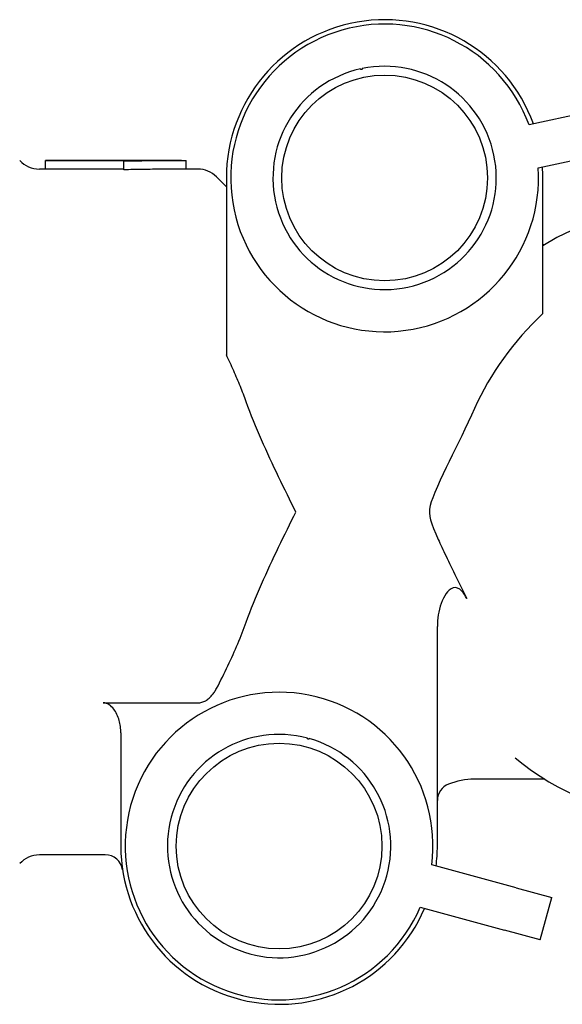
# Model space of a CAD drawing. Header units: millimetres. Extents: x -60 to 3536, y 30 to 464.
# Tile 9 of 22: x 141 to 172, y 403 to 459. Entities that reach past the tile are written whole.
import ezdxf

# ---------------------------------------------------------------- set-up
doc = ezdxf.new("R2010")
doc.units = ezdxf.units.MM
doc.layers.add('DETAIL', color=2, linetype='Continuous')

msp = doc.modelspace()

# ---------------------------------------------------------------- linework, layer by layer
at = {"layer": 'DETAIL'}
for p, q in [((175.076, 453.632), (170.219, 452.6)), ((170.739, 450.155), (175.595, 451.187)), ((142.727, 450.578), (142.727, 450.569)), ((150.462, 450.578), (142.727, 450.578)), ((142.727, 450.569), (147.172, 450.569)), ((142.727, 450.069), (142.727, 450.569)), ((147.172, 450.569), (147.172, 450.539)), ((147.172, 450.04), (147.172, 450.539)), ((150.727, 450.078), (150.727, 450.578)), ((142.727, 450.078), (142.374, 450.078)), ((147.172, 450.069), (142.727, 450.069)), ((151.387, 450.078), (150.462, 450.078)), ((153.008, 449.078), (152.447, 449.639)), ((153.008, 449.578), (153.008, 439.512)), ((171.008, 441.866), (171.008, 449.578)), ((171.118, 445.778), (171.008, 445.778)), ((165.008, 411.578), (165.008, 424.059)), ((146.008, 419.724), (151.387, 419.724)), ((147.008, 418.016), (147.008, 411.578)), ((171.118, 415.378), (167.108, 415.378)), ((146.121, 411.078), (142.374, 411.078)), ((169.482, 409.2), (164.692, 410.506)), ((169.482, 409.2), (171.508, 408.648)), ((170.851, 406.236), (171.508, 408.648)), ((164.035, 408.094), (168.824, 406.788)), ((170.851, 406.236), (168.824, 406.788))]:
    msp.add_line(p, q, dxfattribs=at)
at = {"layer": 'DETAIL', "flags": 128}
for points in [[(160.731, 455.798), (160.731, 455.793), (160.732, 455.787), (160.731, 455.781), (160.73, 455.775), (160.728, 455.77), (160.725, 455.764), (160.722, 455.759), (160.718, 455.754), (160.713, 455.749), (160.706, 455.745), (160.699, 455.741), (160.692, 455.739), (160.684, 455.738), (160.677, 455.738), (160.669, 455.74), (160.663, 455.742), (160.657, 455.745), (160.651, 455.748), (160.647, 455.752), (160.643, 455.757), (160.639, 455.762), (160.636, 455.767), (160.634, 455.772), (160.633, 455.777)], [(147.172, 450.539), (147.32, 450.543), (147.468, 450.546), (147.616, 450.549), (147.764, 450.552), (147.913, 450.555), (148.061, 450.558), (148.209, 450.56), (148.357, 450.562), (148.505, 450.564), (148.653, 450.566), (148.801, 450.568), (148.95, 450.57), (149.098, 450.571), (149.246, 450.573), (149.394, 450.574), (149.542, 450.575), (149.69, 450.576), (149.838, 450.577), (149.987, 450.577), (150.135, 450.578), (150.283, 450.578), (150.431, 450.578), (150.579, 450.578), (150.727, 450.578)], [(150.462, 450.078), (150.324, 450.078), (150.187, 450.078), (150.05, 450.078), (149.913, 450.077), (149.776, 450.076), (149.639, 450.076), (149.502, 450.075), (149.365, 450.074), (149.228, 450.073), (149.091, 450.072), (148.954, 450.07), (148.817, 450.069), (148.68, 450.067), (148.543, 450.065), (148.405, 450.063), (148.268, 450.061), (148.131, 450.059), (147.994, 450.057), (147.857, 450.055), (147.72, 450.052), (147.583, 450.049), (147.446, 450.046), (147.309, 450.044), (147.172, 450.04)], [(177.982, 447.778), (177.066, 447.745), (176.155, 447.644), (175.252, 447.478), (174.362, 447.247), (173.489, 446.952), (172.637, 446.596), (171.809, 446.181), (171.008, 445.709)], [(154.136, 436.85), (154.097, 436.958), (154.057, 437.066), (154.017, 437.174), (153.975, 437.283), (153.934, 437.392), (153.891, 437.501), (153.848, 437.61), (153.804, 437.72), (153.759, 437.829), (153.714, 437.939), (153.668, 438.05), (153.621, 438.16), (153.574, 438.271), (153.526, 438.383), (153.477, 438.494), (153.428, 438.606), (153.378, 438.718), (153.327, 438.83), (153.276, 438.943), (153.224, 439.056), (153.171, 439.17), (153.117, 439.283), (153.063, 439.397), (153.008, 439.512)], [(156.965, 430.578), (156.844, 430.821), (156.722, 431.067), (156.599, 431.314), (156.476, 431.563), (156.352, 431.814), (156.228, 432.067), (156.104, 432.322), (155.979, 432.578), (155.855, 432.836), (155.732, 433.095), (155.609, 433.356), (155.486, 433.618), (155.365, 433.882), (155.244, 434.147), (155.125, 434.413), (155.008, 434.68), (154.891, 434.948), (154.777, 435.217), (154.664, 435.487), (154.554, 435.758), (154.446, 436.03), (154.34, 436.303), (154.237, 436.576), (154.136, 436.85)], [(167.126, 436.474), (166.949, 436.082), (166.765, 435.688), (166.578, 435.295), (166.39, 434.908), (166.205, 434.529), (166.024, 434.161), (165.847, 433.802), (165.674, 433.449), (165.505, 433.1), (165.34, 432.754), (165.172, 432.394), (165.006, 432.028), (164.859, 431.683), (164.744, 431.392), (164.661, 431.149), (164.604, 430.942), (164.569, 430.74), (164.56, 430.535), (164.581, 430.331), (164.626, 430.128), (164.696, 429.899), (164.792, 429.638), (164.913, 429.344), (165.056, 429.016)], [(154.136, 424.307), (154.237, 424.58), (154.34, 424.854), (154.446, 425.126), (154.554, 425.398), (154.664, 425.669), (154.777, 425.939), (154.891, 426.208), (155.008, 426.476), (155.125, 426.743), (155.244, 427.009), (155.365, 427.274), (155.486, 427.538), (155.609, 427.8), (155.732, 428.061), (155.855, 428.32), (155.979, 428.578), (156.104, 428.834), (156.228, 429.089), (156.352, 429.342), (156.476, 429.593), (156.599, 429.842), (156.722, 430.089), (156.844, 430.335), (156.965, 430.578)], [(165.056, 429.016), (165.104, 428.91), (165.154, 428.8), (165.206, 428.687), (165.261, 428.57), (165.318, 428.449), (165.377, 428.325), (165.438, 428.197), (165.502, 428.064), (165.567, 427.928), (165.635, 427.787), (165.706, 427.643), (165.779, 427.494), (165.854, 427.341), (165.93, 427.185), (166.006, 427.03), (166.082, 426.876), (166.158, 426.722), (166.233, 426.569), (166.308, 426.416), (166.383, 426.263), (166.457, 426.111), (166.531, 425.959), (166.604, 425.807), (166.677, 425.655)], [(166.677, 425.655), (166.615, 425.774), (166.545, 425.891), (166.467, 426), (166.378, 426.099), (166.277, 426.184), (166.161, 426.247), (166.035, 426.276), (165.906, 426.263), (165.785, 426.213), (165.678, 426.136), (165.584, 426.042), (165.501, 425.936), (165.424, 425.815), (165.352, 425.68), (165.285, 425.532), (165.226, 425.377), (165.174, 425.217), (165.129, 425.054), (165.092, 424.89), (165.062, 424.726), (165.039, 424.56), (165.022, 424.393), (165.011, 424.226), (165.008, 424.059)], [(152.447, 420.535), (152.534, 420.7), (152.619, 420.864), (152.702, 421.027), (152.784, 421.19), (152.865, 421.351), (152.944, 421.513), (153.022, 421.673), (153.098, 421.833), (153.173, 421.992), (153.247, 422.15), (153.319, 422.308), (153.39, 422.465), (153.459, 422.621), (153.527, 422.777), (153.594, 422.932), (153.66, 423.087), (153.724, 423.241), (153.787, 423.395), (153.848, 423.548), (153.909, 423.7), (153.967, 423.853), (154.025, 424.004), (154.081, 424.156), (154.136, 424.307)], [(151.387, 419.724), (151.443, 419.726), (151.501, 419.733), (151.559, 419.744), (151.617, 419.758), (151.674, 419.776), (151.73, 419.797), (151.783, 419.821), (151.833, 419.847), (151.882, 419.876), (151.929, 419.908), (151.976, 419.944), (152.022, 419.982), (152.066, 420.022), (152.109, 420.064), (152.151, 420.107), (152.191, 420.152), (152.229, 420.197), (152.264, 420.242), (152.298, 420.288), (152.329, 420.334), (152.36, 420.382), (152.39, 420.432), (152.419, 420.483), (152.447, 420.535)], [(147.008, 418.016), (147.006, 418.102), (147.002, 418.191), (146.994, 418.282), (146.983, 418.374), (146.969, 418.465), (146.952, 418.556), (146.933, 418.644), (146.911, 418.729), (146.887, 418.811), (146.858, 418.895), (146.824, 418.98), (146.787, 419.064), (146.747, 419.147), (146.703, 419.226), (146.656, 419.301), (146.606, 419.371), (146.549, 419.44), (146.485, 419.506), (146.417, 419.567), (146.345, 419.619), (146.269, 419.662), (146.184, 419.696), (146.098, 419.716), (146.008, 419.724)], [(157.72, 417.693), (157.718, 417.688), (157.716, 417.683), (157.712, 417.678), (157.709, 417.673), (157.704, 417.669), (157.699, 417.665), (157.694, 417.662), (157.688, 417.659), (157.681, 417.657), (157.674, 417.656), (157.666, 417.657), (157.658, 417.658), (157.651, 417.661), (157.644, 417.664), (157.638, 417.669), (157.633, 417.674), (157.629, 417.679), (157.626, 417.685), (157.624, 417.691), (157.622, 417.696), (157.622, 417.702), (157.622, 417.708), (157.622, 417.714), (157.623, 417.719)], [(169.432, 416.605), (169.892, 416.233), (170.366, 415.88), (170.852, 415.548), (171.35, 415.237), (171.86, 414.948), (172.38, 414.682), (172.91, 414.438), (173.45, 414.219), (173.998, 414.024), (174.553, 413.854), (175.114, 413.71), (175.681, 413.591), (176.253, 413.498), (176.828, 413.431), (177.404, 413.391), (177.982, 413.378)]]:
    msp.add_lwpolyline(points, dxfattribs=at)
at = {"layer": 'DETAIL'}
for centre in [(162.008, 449.578), (156.008, 411.578)]:
    msp.add_circle(centre, 5.85, dxfattribs=at)
for centre, radius, start, end in [((162.008, 449.578), 9, 19.9769, 180), ((162.008, 449.578), 8.75, 20.2066, 3.7801), ((162.008, 449.578), 6.35, 102.5077, 101.6054), ((142.374, 451.578), 1.5, 221.8103, 270), ((151.387, 448.578), 1.5, 45, 90), ((162.008, 449.578), 9, 0, 4.0098), ((156.008, 411.578), 8.75, 352.9636, 336.5372), ((156.008, 411.578), 6.35, 75.2647, 74.3624), ((166.008, 414.169), 1, 111.5102, 180), ((167.108, 411.378), 4, 90, 111.5102), ((142.374, 409.578), 1.5, 90, 138.1897), ((146.121, 410.078), 1, 8.6269, 90), ((156.008, 411.578), 9, 180, 336.7669), ((156.008, 411.578), 9, 352.734, 0)]:
    msp.add_arc(centre, radius, start, end, dxfattribs=at)
msp.add_ellipse((186.851, 430.578), major_axis=(20.997, 0), ratio=0.819152, start_param=2.425752, end_param=2.791711, dxfattribs=at)

doc.saveas('drawing.dxf')
